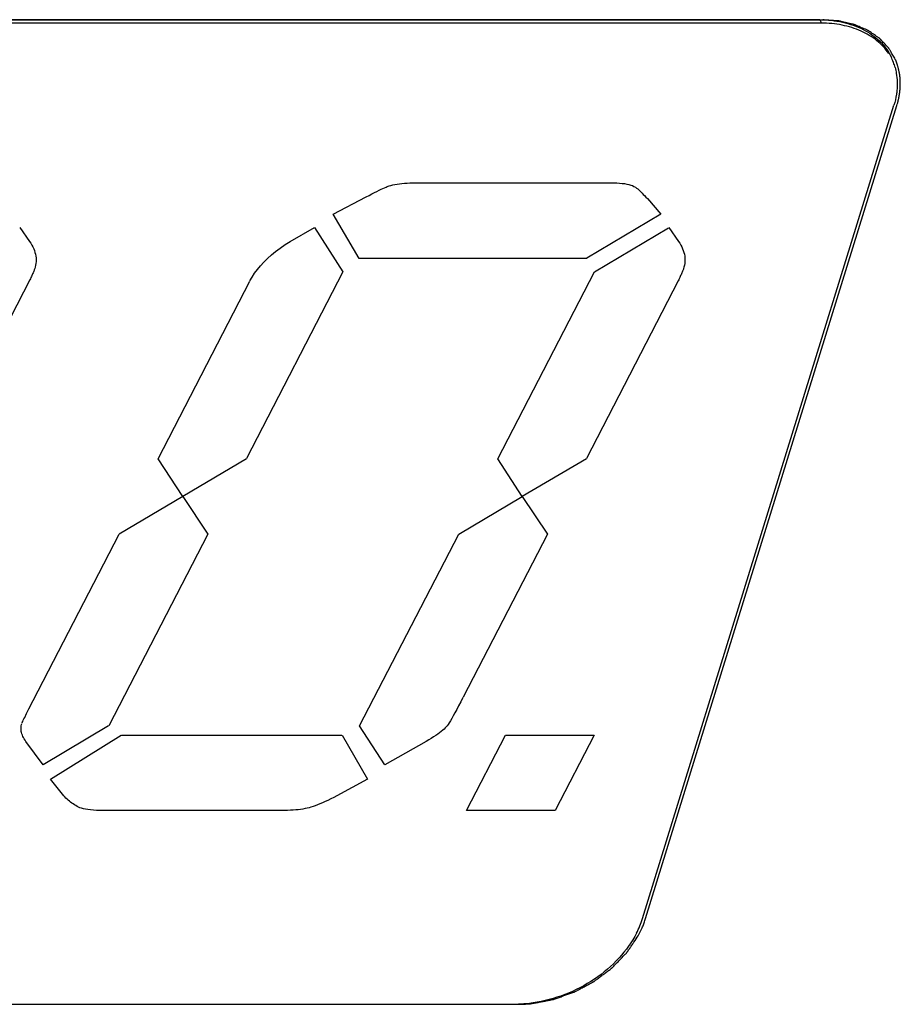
# Model space of a CAD drawing. Header units: inches. Extents: x 749 to 1245, y 24 to 374.
# Tile 136 of 145: x 1161 to 1169, y 166 to 175. Entities that reach past the tile are written whole.
import ezdxf

# ---------------------------------------------------------------- set-up
doc = ezdxf.new("R2010")
doc.units = ezdxf.units.IN
doc.header["$LTSCALE"] = 5
doc.header["$MEASUREMENT"] = 0
doc.layers.add('AM_0', color=7, linetype='CONTINUOUS', lineweight=30)

msp = doc.modelspace()

# ---------------------------------------------------------------- linework, layer by layer
at = {"layer": 'AM_0', "color": 7, "linetype": 'Continuous'}
for p, q in [((1168.4965, 174.8926), (1145.4696, 174.8926)), ((1168.5117, 174.8615), (1145.4848, 174.8615)), ((1145.4968, 174.8924), (1168.5236, 174.8916)), ((1168.4965, 174.8926), (1168.5117, 174.8615)), ((1166.8756, 166.6677), (1169.1753, 174.1095)), ((1166.9032, 166.6676), (1169.2026, 174.1083)), ((1164.446, 173.3221), (1164.4661, 173.3321)), ((1164.4661, 173.3321), (1164.4845, 173.3409)), ((1164.4845, 173.3409), (1164.501, 173.3487)), ((1164.501, 173.3487), (1164.5158, 173.3554)), ((1164.5158, 173.3554), (1164.5289, 173.3609)), ((1164.5289, 173.3609), (1164.5401, 173.3655)), ((1164.5401, 173.3655), (1164.556, 173.3712)), ((1164.556, 173.3712), (1164.573, 173.3764)), ((1164.573, 173.3764), (1164.5909, 173.3811)), ((1164.5909, 173.3811), (1164.61, 173.3853)), ((1164.61, 173.3853), (1164.6301, 173.3889)), ((1164.6301, 173.3889), (1164.6512, 173.3919)), ((1164.6512, 173.3919), (1164.6734, 173.3944)), ((1164.6734, 173.3944), (1164.6966, 173.3964)), ((1164.6966, 173.3964), (1164.7209, 173.3978)), ((1164.7209, 173.3978), (1164.7462, 173.3986)), ((1164.7462, 173.3986), (1164.7726, 173.3989)), ((1164.7726, 173.3989), (1166.611, 173.3989)), ((1166.6124, 173.3989), (1166.6394, 173.3985)), ((1166.6394, 173.3985), (1166.6649, 173.3974)), ((1166.6649, 173.3974), (1166.6887, 173.3954)), ((1166.6887, 173.3954), (1166.7109, 173.3927)), ((1166.7109, 173.3927), (1166.7315, 173.3893)), ((1166.7315, 173.3893), (1166.7504, 173.385)), ((1166.7504, 173.385), (1166.7677, 173.38)), ((1166.7677, 173.38), (1166.7834, 173.3743)), ((1166.7834, 173.3743), (1166.7974, 173.3678)), ((1166.7974, 173.3678), (1166.8098, 173.3605)), ((1166.8098, 173.3605), (1166.8205, 173.3525)), ((1166.8205, 173.3525), (1166.8254, 173.3489)), ((1166.8254, 173.3489), (1166.8311, 173.3443)), ((1166.8311, 173.3443), (1166.8377, 173.3386)), ((1166.8377, 173.3386), (1166.8451, 173.3319)), ((1166.8451, 173.3319), (1166.8533, 173.3241)), ((1164.0463, 173.1126), (1164.3473, 173.2712)), ((1164.3473, 173.2712), (1164.3747, 173.2856)), ((1164.3747, 173.2856), (1164.4002, 173.2989)), ((1164.4002, 173.2989), (1164.424, 173.3111)), ((1164.424, 173.3111), (1164.446, 173.3221)), ((1166.8533, 173.3241), (1166.8623, 173.3153)), ((1166.8623, 173.3153), (1166.8722, 173.3055)), ((1166.8722, 173.3055), (1166.8828, 173.2946)), ((1166.8828, 173.2946), (1166.8943, 173.2827)), ((1166.8943, 173.2827), (1166.9066, 173.2697)), ((1166.9066, 173.2697), (1166.9197, 173.2556)), ((1166.9197, 173.2556), (1167.0433, 173.1126)), ((1164.2827, 172.7089), (1164.0463, 173.1126)), ((1167.0433, 173.1126), (1166.3668, 172.71)), ((1161.1783, 172.9909), (1161.2677, 172.8646)), ((1163.653, 172.8646), (1163.8754, 172.9909)), ((1163.8754, 172.9909), (1164.1351, 172.5866)), ((1166.4359, 172.5866), (1167.1126, 172.9897)), ((1167.1146, 172.9909), (1167.2044, 172.8646)), ((1161.2677, 172.8646), (1161.2788, 172.8477)), ((1161.2788, 172.8477), (1161.2888, 172.8309)), ((1161.2888, 172.8309), (1161.2976, 172.814)), ((1161.2976, 172.814), (1161.3053, 172.7971)), ((1161.3053, 172.7971), (1161.3119, 172.7803)), ((1163.5191, 172.7725), (1163.561, 172.8037)), ((1163.561, 172.8037), (1163.6056, 172.8344)), ((1163.6056, 172.8344), (1163.653, 172.8646)), ((1167.2044, 172.8646), (1167.2155, 172.8477)), ((1167.2155, 172.8477), (1167.2255, 172.8309)), ((1167.2255, 172.8309), (1167.2343, 172.814)), ((1167.2343, 172.814), (1167.242, 172.7971)), ((1167.242, 172.7971), (1167.2485, 172.7803)), ((1161.3119, 172.7803), (1161.3173, 172.7635)), ((1161.3173, 172.7635), (1161.3216, 172.7466)), ((1161.3216, 172.7466), (1161.3246, 172.7298)), ((1161.3246, 172.7298), (1161.3266, 172.713)), ((1161.3266, 172.713), (1161.3273, 172.6961)), ((1161.3273, 172.6961), (1161.3269, 172.6793)), ((1163.4101, 172.6755), (1163.4437, 172.7084)), ((1163.4437, 172.7084), (1163.48, 172.7407)), ((1163.48, 172.7407), (1163.5191, 172.7725)), ((1166.3649, 172.7089), (1164.2842, 172.7089)), ((1167.2485, 172.7803), (1167.2538, 172.7635)), ((1167.2538, 172.7635), (1167.258, 172.7466)), ((1167.258, 172.7466), (1167.261, 172.7298)), ((1167.261, 172.7298), (1167.2629, 172.713)), ((1167.2629, 172.713), (1167.2635, 172.6961)), ((1167.2635, 172.6961), (1167.263, 172.6793)), ((1161.3109, 172.6051), (1161.3084, 172.5983)), ((1161.3131, 172.6116), (1161.3109, 172.6051)), ((1161.3152, 172.6177), (1161.3131, 172.6116)), ((1161.3185, 172.629), (1161.3152, 172.6177)), ((1161.3225, 172.6458), (1161.3185, 172.629)), ((1161.3253, 172.6625), (1161.3225, 172.6458)), ((1161.3269, 172.6793), (1161.3253, 172.6625)), ((1163.3262, 172.5735), (1163.3514, 172.6081)), ((1163.3514, 172.6081), (1163.3793, 172.6421)), ((1163.3793, 172.6421), (1163.4101, 172.6755)), ((1167.2469, 172.6051), (1167.2443, 172.5983)), ((1167.2491, 172.6116), (1167.2469, 172.6051)), ((1167.2512, 172.6177), (1167.2491, 172.6116)), ((1167.2545, 172.629), (1167.2512, 172.6177)), ((1167.2586, 172.6458), (1167.2545, 172.629)), ((1167.2614, 172.6625), (1167.2586, 172.6458)), ((1167.263, 172.6793), (1167.2614, 172.6625)), ((1161.2747, 172.5229), (1161.2697, 172.513)), ((1161.2794, 172.5326), (1161.2747, 172.5229)), ((1161.2839, 172.5419), (1161.2794, 172.5326)), ((1161.2882, 172.5509), (1161.2839, 172.5419)), ((1161.2922, 172.5596), (1161.2882, 172.5509)), ((1161.2959, 172.568), (1161.2922, 172.5596)), ((1161.2994, 172.5761), (1161.2959, 172.568)), ((1161.3026, 172.5838), (1161.2994, 172.5761)), ((1161.3056, 172.5912), (1161.3026, 172.5838)), ((1161.3084, 172.5983), (1161.3056, 172.5912)), ((1164.1351, 172.5866), (1163.2515, 170.8767)), ((1163.2841, 172.5027), (1163.3038, 172.5384)), ((1163.3038, 172.5384), (1163.3262, 172.5735)), ((1165.5508, 170.8754), (1166.4353, 172.5854)), ((1167.211, 172.5229), (1167.2061, 172.513)), ((1167.2156, 172.5326), (1167.211, 172.5229)), ((1167.22, 172.5419), (1167.2156, 172.5326)), ((1167.2242, 172.5509), (1167.22, 172.5419)), ((1167.2282, 172.5596), (1167.2242, 172.5509)), ((1167.2319, 172.568), (1167.2282, 172.5596)), ((1167.2353, 172.5761), (1167.2319, 172.568)), ((1167.2386, 172.5838), (1167.2353, 172.5761)), ((1167.2416, 172.5912), (1167.2386, 172.5838)), ((1167.2443, 172.5983), (1167.2416, 172.5912)), ((1161.2697, 172.513), (1160.4261, 170.8766)), ((1162.4449, 170.8754), (1163.2835, 172.5015)), ((1167.2011, 172.5027), (1166.3621, 170.8766)), ((1167.2061, 172.513), (1167.2011, 172.5027)), ((1163.2509, 170.8754), (1162.0882, 170.1854)), ((1162.6692, 170.5303), (1162.4449, 170.8754)), ((1165.7757, 170.5303), (1165.5508, 170.8754)), ((1166.3615, 170.8754), (1165.7757, 170.5303)), ((1162.6692, 170.5303), (1162.8993, 170.1854)), ((1165.1948, 170.1854), (1165.7757, 170.5303)), ((1165.7757, 170.5303), (1166.0052, 170.1854)), ((1161.3002, 168.6627), (1162.0877, 170.1843)), ((1162.8993, 170.1854), (1161.9917, 168.4325)), ((1164.2859, 168.4313), (1165.1941, 170.1841)), ((1166.0052, 170.1854), (1165.233, 168.693)), ((1161.2612, 168.586), (1161.3002, 168.6627)), ((1165.212, 168.6521), (1165.193, 168.6154)), ((1165.2324, 168.6919), (1165.212, 168.6521)), ((1161.2402, 168.5441), (1161.2612, 168.586)), ((1165.1588, 168.5511), (1165.1437, 168.5236)), ((1165.1753, 168.5817), (1165.1588, 168.5511)), ((1165.193, 168.6154), (1165.1753, 168.5817)), ((1161.1981, 168.4555), (1161.2011, 168.4626)), ((1161.2011, 168.4626), (1161.2052, 168.4715)), ((1161.2052, 168.4715), (1161.2102, 168.4824)), ((1161.2102, 168.4824), (1161.2162, 168.495)), ((1161.2162, 168.495), (1161.2232, 168.5095)), ((1161.2232, 168.5095), (1161.2402, 168.5441)), ((1165.1173, 168.4777), (1165.106, 168.4594)), ((1165.1298, 168.4991), (1165.1173, 168.4777)), ((1165.1437, 168.5236), (1165.1298, 168.4991)), ((1161.1895, 168.4125), (1161.1902, 168.4229)), ((1161.1896, 168.4019), (1161.1895, 168.4125)), ((1161.1905, 168.3913), (1161.1896, 168.4019)), ((1161.1902, 168.4229), (1161.1917, 168.4331)), ((1161.1922, 168.3804), (1161.1905, 168.3913)), ((1161.1917, 168.4331), (1161.194, 168.4432)), ((1161.1947, 168.3695), (1161.1922, 168.3804)), ((1161.194, 168.4432), (1161.1961, 168.4502)), ((1161.9911, 168.4313), (1161.3916, 168.0737)), ((1164.5171, 168.0737), (1164.2859, 168.4313)), ((1165.0341, 168.3796), (1165.0188, 168.3678)), ((1165.0479, 168.3911), (1165.0341, 168.3796)), ((1165.06, 168.4021), (1165.0479, 168.3911)), ((1165.0707, 168.4127), (1165.06, 168.4021)), ((1165.0798, 168.4229), (1165.0707, 168.4127)), ((1165.0872, 168.432), (1165.0798, 168.4229)), ((1165.096, 168.4442), (1165.0872, 168.432)), ((1165.106, 168.4594), (1165.096, 168.4442)), ((1161.198, 168.3584), (1161.1947, 168.3695)), ((1161.2021, 168.3471), (1161.198, 168.3584)), ((1161.207, 168.3357), (1161.2021, 168.3471)), ((1161.2128, 168.3241), (1161.207, 168.3357)), ((1161.2193, 168.3124), (1161.2128, 168.3241)), ((1161.2267, 168.3005), (1161.2193, 168.3124)), ((1161.2349, 168.2885), (1161.2267, 168.3005)), ((1161.3916, 168.0737), (1161.2349, 168.2885)), ((1161.459, 167.9428), (1162.1066, 168.3459)), ((1162.1085, 168.3471), (1164.1251, 168.3471)), ((1164.1266, 168.3471), (1164.358, 167.9428)), ((1164.8948, 168.2885), (1164.5171, 168.0737)), ((1164.9193, 168.3027), (1164.8948, 168.2885)), ((1164.9422, 168.3166), (1164.9193, 168.3027)), ((1164.9637, 168.33), (1164.9422, 168.3166)), ((1164.9836, 168.343), (1164.9637, 168.33)), ((1165.002, 168.3556), (1164.9836, 168.343)), ((1165.0188, 168.3678), (1165.002, 168.3556)), ((1165.2665, 167.6573), (1165.623, 168.3471)), ((1165.623, 168.3471), (1166.4338, 168.3471)), ((1166.4338, 168.3471), (1166.0775, 167.6573)), ((1161.5808, 167.7917), (1161.459, 167.9428)), ((1164.358, 167.9428), (1164.0787, 167.7917)), ((1161.5903, 167.7812), (1161.5808, 167.7917)), ((1161.6002, 167.771), (1161.5903, 167.7812)), ((1161.6103, 167.7612), (1161.6002, 167.771)), ((1161.6208, 167.7518), (1161.6103, 167.7612)), ((1161.6317, 167.7426), (1161.6208, 167.7518)), ((1161.6429, 167.7339), (1161.6317, 167.7426)), ((1163.9964, 167.7502), (1163.9711, 167.7383)), ((1164.0228, 167.763), (1163.9964, 167.7502)), ((1164.0502, 167.7769), (1164.0228, 167.763)), ((1164.0787, 167.7917), (1164.0502, 167.7769)), ((1161.6544, 167.7254), (1161.6429, 167.7339)), ((1161.6663, 167.7173), (1161.6544, 167.7254)), ((1161.6786, 167.7096), (1161.6663, 167.7173)), ((1161.6912, 167.7022), (1161.6786, 167.7096)), ((1161.7042, 167.6951), (1161.6912, 167.7022)), ((1161.7149, 167.6885), (1161.7042, 167.6951)), ((1161.7278, 167.6826), (1161.7149, 167.6885)), ((1161.743, 167.6773), (1161.7278, 167.6826)), ((1161.7604, 167.6726), (1161.743, 167.6773)), ((1161.78, 167.6686), (1161.7604, 167.6726)), ((1161.8018, 167.6651), (1161.78, 167.6686)), ((1161.8259, 167.6623), (1161.8018, 167.6651)), ((1161.8522, 167.6601), (1161.8259, 167.6623)), ((1161.8808, 167.6585), (1161.8522, 167.6601)), ((1161.9115, 167.6576), (1161.8808, 167.6585)), ((1161.9445, 167.6573), (1161.9115, 167.6576)), ((1163.572, 167.6573), (1161.9457, 167.6573)), ((1163.6002, 167.6575), (1163.572, 167.6573)), ((1163.6274, 167.6581), (1163.6002, 167.6575)), ((1163.6535, 167.6592), (1163.6274, 167.6581)), ((1163.6786, 167.6606), (1163.6535, 167.6592)), ((1163.7026, 167.6625), (1163.6786, 167.6606)), ((1163.7256, 167.6648), (1163.7026, 167.6625)), ((1163.7476, 167.6675), (1163.7256, 167.6648)), ((1163.7685, 167.6706), (1163.7476, 167.6675)), ((1163.7883, 167.6741), (1163.7685, 167.6706)), ((1163.807, 167.678), (1163.7883, 167.6741)), ((1163.8247, 167.6824), (1163.807, 167.678)), ((1163.8423, 167.6875), (1163.8247, 167.6824)), ((1163.861, 167.6936), (1163.8423, 167.6875)), ((1163.8808, 167.7006), (1163.861, 167.6936)), ((1163.9017, 167.7086), (1163.8808, 167.7006)), ((1163.9237, 167.7175), (1163.9017, 167.7086)), ((1163.9469, 167.7274), (1163.9237, 167.7175)), ((1163.9711, 167.7383), (1163.9469, 167.7274)), ((1166.0775, 167.6573), (1165.2665, 167.6573)), ((1166.9007, 166.6595), (1166.9032, 166.6676)), ((1142.6857, 165.884), (1165.7126, 165.884)), ((1142.7132, 165.885), (1165.7401, 165.8843))]:
    msp.add_line(p, q, dxfattribs=at)
for centre, radius, start, end in [((1168.6729, 174.3201), 0.5303, 20.0069, 26.12018), ((1168.6566, 174.3142), 0.5477, 14.81602, 20.00545), ((1166.1571, 166.8907), 0.7523, 337.33555, 342.76187), ((1166.0581, 166.9318), 0.8595, 332.47798, 337.34685), ((1165.7125, 166.8956), 1.0116, 270.00563, 271.54823)]:
    msp.add_arc(centre, radius, start, end, dxfattribs=at)
for points, knots in [([(1168.4965, 174.8926), (1168.5669, 174.8926), (1168.7041, 174.8781), (1168.8934, 174.8125), (1169.0503, 174.7059), (1169.1232, 174.6063), (1169.1491, 174.5536)], [0, 0, 0, 0, 0.273619, 0.53148, 0.77186, 1, 1, 1, 1]), ([(1169.1296, 174.5827), (1169.0997, 174.6272), (1169.0225, 174.7089), (1168.8736, 174.7959), (1168.6997, 174.8496), (1168.5753, 174.8615), (1168.5117, 174.8615)], [0, 0, 0, 0, 0.22873, 0.470804, 0.728531, 1, 1, 1, 1]), ([(1169.1881, 174.5298), (1169.1806, 174.5426), (1169.1694, 174.5617), (1169.1545, 174.5873), (1169.1451, 174.6032), (1169.1377, 174.616), (1169.133, 174.624), (1169.1298, 174.6296), (1169.1278, 174.6327), (1169.125, 174.6354), (1169.1217, 174.639), (1169.1138, 174.6474), (1169.1019, 174.66), (1169.0861, 174.6769), (1169.0702, 174.6937), (1169.0583, 174.7063), (1169.0504, 174.7148), (1169.0471, 174.7182), (1169.0446, 174.7211), (1169.0414, 174.7235), (1169.0355, 174.7274), (1169.0273, 174.7331), (1169.0074, 174.7467), (1168.9843, 174.7627), (1168.9611, 174.7785), (1168.9496, 174.7865), (1168.9428, 174.7909), (1168.9382, 174.7947), (1168.932, 174.7969), (1168.9244, 174.8003), (1168.9107, 174.8061), (1168.8836, 174.8178), (1168.8564, 174.8294), (1168.8331, 174.8395), (1168.8233, 174.8436), (1168.8157, 174.8472), (1168.8094, 174.8489), (1168.8028, 174.8504), (1168.7898, 174.8535), (1168.7702, 174.8581), (1168.7441, 174.8642), (1168.718, 174.8703), (1168.6984, 174.8749), (1168.6854, 174.878), (1168.6789, 174.8796), (1168.6722, 174.8809), (1168.6627, 174.8813), (1168.651, 174.8823), (1168.6321, 174.8836), (1168.6085, 174.8854), (1168.5708, 174.8882), (1168.5425, 174.8902), (1168.5236, 174.8916)], [0, 0, 0, 0, 0.0625, 0.09375, 0.125, 0.140625, 0.15625, 0.164062, 0.167969, 0.171875, 0.179688, 0.1875, 0.21875, 0.25, 0.28125, 0.3125, 0.320312, 0.328125, 0.332031, 0.335938, 0.34375, 0.359375, 0.375, 0.4375, 0.46875, 0.484375, 0.492188, 0.5, 0.507812, 0.515625, 0.53125, 0.5625, 0.625, 0.640625, 0.65625, 0.664062, 0.671875, 0.679688, 0.6875, 0.71875, 0.75, 0.78125, 0.8125, 0.820312, 0.828125, 0.835938, 0.84375, 0.859375, 0.875, 0.90625, 0.9375, 1, 1, 1, 1]), ([(1169.2281, 174.3891), (1169.2272, 174.3948), (1169.2259, 174.4033), (1169.2238, 174.4149), (1169.2217, 174.4244), (1169.2198, 174.434), (1169.2177, 174.4425), (1169.2155, 174.4508), (1169.2136, 174.4589), (1169.2106, 174.4683), (1169.2071, 174.4803), (1169.2018, 174.4953), (1169.1953, 174.5129), (1169.1905, 174.5241), (1169.1881, 174.5298)], [0, 0, 0, 0, 0.125, 0.1875, 0.25, 0.3125, 0.375, 0.4375, 0.5, 0.5625, 0.625, 0.75, 0.875, 1, 1, 1, 1]), ([(1169.1861, 174.4543), (1169.1905, 174.4374), (1169.2054, 174.3682), (1169.2074, 174.2964), (1169.2023, 174.2433)], [0, 0, 0, 0, 0.246301, 1, 1, 1, 1]), ([(1169.2323, 174.2643), (1169.2326, 174.269), (1169.233, 174.2759), (1169.2335, 174.2855), (1169.2337, 174.2964), (1169.2338, 174.3095), (1169.2336, 174.3307), (1169.2322, 174.3514), (1169.2303, 174.3724), (1169.2288, 174.3836), (1169.2281, 174.3891)], [0, 0, 0, 0, 0.125, 0.1875, 0.25, 0.375, 0.5, 0.75, 0.875, 1, 1, 1, 1]), ([(1169.2023, 174.2433), (1169.2013, 174.2322), (1169.1957, 174.1869), (1169.1854, 174.1423), (1169.1753, 174.1095)], [0, 0, 0, 0, 0.24647, 1, 1, 1, 1]), ([(1169.2167, 174.1606), (1169.2176, 174.1647), (1169.2194, 174.1729), (1169.2214, 174.1832), (1169.223, 174.1911), (1169.2242, 174.198), (1169.2253, 174.2051), (1169.2267, 174.2126), (1169.2274, 174.2183), (1169.2286, 174.2265), (1169.2295, 174.2346), (1169.2303, 174.2416), (1169.2308, 174.2458), (1169.2314, 174.2534), (1169.2319, 174.2594), (1169.2323, 174.2643)], [0, 0, 0, 0, 0.125, 0.25, 0.3125, 0.375, 0.4375, 0.5, 0.5625, 0.625, 0.75, 0.8125, 0.84375, 0.875, 1, 1, 1, 1]), ([(1169.2026, 174.1083), (1169.2051, 174.1165), (1169.2081, 174.1268), (1169.2114, 174.139), (1169.2127, 174.1443), (1169.2137, 174.1481), (1169.215, 174.1534), (1169.216, 174.1578), (1169.2167, 174.1606)], [0, 0, 0, 0, 0.5, 0.625, 0.75, 0.8125, 0.875, 1, 1, 1, 1]), ([(1166.8365, 166.5116), (1166.8493, 166.5358), (1166.8679, 166.5722), (1166.8849, 166.6151), (1166.8941, 166.6399), (1166.8985, 166.653), (1166.9007, 166.6595)], [0, 0, 0, 0, 0.5, 0.75, 0.875, 1, 1, 1, 1]), ([(1165.865, 165.8913), (1165.8895, 165.896), (1165.9262, 165.9031), (1165.9751, 165.9125), (1166.0057, 165.9184), (1166.0301, 165.9231), (1166.0454, 165.9261), (1166.0562, 165.928), (1166.0622, 165.9294), (1166.0682, 165.9318), (1166.0758, 165.9344), (1166.0938, 165.9409), (1166.1209, 165.9505), (1166.1569, 165.9635), (1166.193, 165.9764), (1166.2201, 165.9861), (1166.2381, 165.9926), (1166.2456, 165.9953), (1166.2517, 165.9973), (1166.2574, 166.0002), (1166.2673, 166.0056), (1166.2814, 166.0132), (1166.3041, 166.0253), (1166.3323, 166.0405), (1166.3606, 166.0557), (1166.3832, 166.0679), (1166.4002, 166.077), (1166.4143, 166.0846), (1166.4243, 166.0899), (1166.4299, 166.093), (1166.4343, 166.0951), (1166.4379, 166.0981), (1166.443, 166.1019), (1166.4518, 166.1085), (1166.4645, 166.118), (1166.4797, 166.1294), (1166.4999, 166.1446), (1166.5252, 166.1636), (1166.5505, 166.1825), (1166.5707, 166.1977), (1166.5833, 166.2072), (1166.5923, 166.2138), (1166.5972, 166.2177), (1166.6012, 166.2222), (1166.6066, 166.2277), (1166.6193, 166.2409), (1166.6385, 166.2606), (1166.664, 166.287), (1166.6895, 166.3133), (1166.7085, 166.3331), (1166.7213, 166.3462), (1166.7265, 166.3518), (1166.731, 166.3561), (1166.7344, 166.3608), (1166.74, 166.3693), (1166.7483, 166.3813), (1166.7613, 166.4006), (1166.7777, 166.4247), (1166.8039, 166.4633), (1166.8235, 166.4923), (1166.8365, 166.5116)], [0, 0, 0, 0, 0.0625, 0.09375, 0.125, 0.140625, 0.15625, 0.164062, 0.167969, 0.171875, 0.179688, 0.1875, 0.21875, 0.25, 0.28125, 0.3125, 0.320312, 0.328125, 0.332031, 0.335938, 0.34375, 0.359375, 0.375, 0.40625, 0.4375, 0.453125, 0.46875, 0.484375, 0.492188, 0.496094, 0.5, 0.503906, 0.507812, 0.515625, 0.53125, 0.546875, 0.5625, 0.59375, 0.625, 0.640625, 0.65625, 0.664062, 0.667969, 0.671875, 0.679688, 0.6875, 0.71875, 0.75, 0.78125, 0.8125, 0.820312, 0.828125, 0.832031, 0.835938, 0.84375, 0.859375, 0.875, 0.90625, 0.9375, 1, 1, 1, 1]), ([(1166.8204, 166.5346), (1166.7778, 166.4528), (1166.6641, 166.2956), (1166.4395, 166.1024), (1166.1692, 165.964), (1165.9725, 165.9107), (1165.8738, 165.8962)], [0, 0, 0, 0, 0.234532, 0.486765, 0.746287, 1, 1, 1, 1]), ([(1165.8738, 165.8962), (1165.8625, 165.8946), (1165.818, 165.8887), (1165.7733, 165.8853), (1165.7398, 165.8844)], [0, 0, 0, 0, 0.254349, 1, 1, 1, 1]), ([(1165.7401, 165.8843), (1165.7409, 165.8843), (1165.742, 165.8843), (1165.743, 165.8843), (1165.7444, 165.8843), (1165.7465, 165.8843), (1165.7486, 165.8843), (1165.75, 165.8843), (1165.7507, 165.8843), (1165.7519, 165.8843), (1165.7526, 165.8843), (1165.7555, 165.8844), (1165.7573, 165.8844), (1165.7591, 165.8844), (1165.7601, 165.8844), (1165.761, 165.8845), (1165.7619, 165.8845), (1165.763, 165.8845), (1165.7653, 165.8846), (1165.7678, 165.8846), (1165.7699, 165.8847), (1165.771, 165.8847)], [0, 0, 0, 0, 0.125, 0.15625, 0.1875, 0.25, 0.3125, 0.34375, 0.375, 0.4375, 0.5, 0.5625, 0.625, 0.65625, 0.6875, 0.75, 0.8125, 0.84375, 0.875, 0.9375, 1, 1, 1, 1]), ([(1165.771, 165.8847), (1165.7742, 165.8848), (1165.7784, 165.885), (1165.783, 165.8851), (1165.787, 165.8853), (1165.7983, 165.8858), (1165.8104, 165.8864), (1165.8228, 165.8874), (1165.8278, 165.8878), (1165.8321, 165.8881), (1165.8355, 165.8884), (1165.8387, 165.8887), (1165.842, 165.889), (1165.8444, 165.8892), (1165.8471, 165.8894), (1165.8521, 165.8899), (1165.8579, 165.8905), (1165.8626, 165.891), (1165.865, 165.8913)], [0, 0, 0, 0, 0.125, 0.15625, 0.1875, 0.25, 0.5, 0.5625, 0.625, 0.65625, 0.6875, 0.75, 0.78125, 0.8125, 0.84375, 0.875, 0.9375, 1, 1, 1, 1])]:
    msp.add_open_spline(points, degree=3, knots=knots, dxfattribs=at)

doc.saveas('drawing.dxf')
